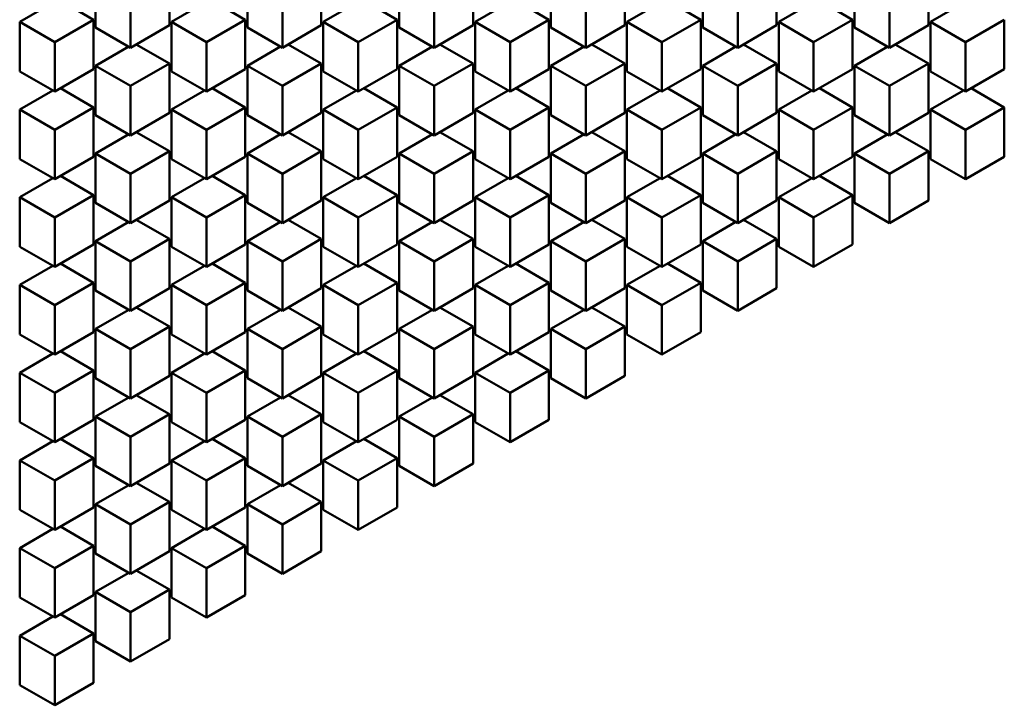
# Model space of a CAD drawing. Header units: millimetres. Extents: x 0 to 4878, y -120 to 1682.
# Tile 185 of 256: x 2108 to 2126, y 556 to 569. Entities that reach past the tile are written whole.
import ezdxf

# ---------------------------------------------------------------- set-up
doc = ezdxf.new("R2010")
doc.units = ezdxf.units.MM
doc.header["$LTSCALE"] = 2
doc.layers.add('Sichtbar (ISO)', color=7, linetype='Continuous', lineweight=50)

msp = doc.modelspace()

# ---------------------------------------------------------------- linework, layer by layer
at = {"layer": 'Sichtbar (ISO)'}
for p, q in [((2109.5039, 569.637), (2109.5039, 568.7389)), ((2110.8474, 568.7797), (2110.8474, 569.6778)), ((2112.2658, 569.637), (2112.2658, 568.7389)), ((2113.6093, 568.7797), (2113.6093, 569.6778)), ((2115.0278, 569.637), (2115.0278, 568.7389)), ((2116.3713, 568.7797), (2116.3713, 569.6778)), ((2117.7898, 569.637), (2117.7898, 568.7389)), ((2119.1333, 568.7797), (2119.1333, 569.6778)), ((2120.5517, 569.637), (2120.5517, 568.7389)), ((2121.8952, 568.7797), (2121.8952, 569.6778)), ((2123.3137, 569.637), (2123.3137, 568.7389)), ((2124.6572, 568.7797), (2124.6572, 569.6778)), ((2108.7261, 569.1879), (2108.1229, 568.8397)), ((2108.8632, 569.2288), (2109.4664, 568.8805)), ((2110.1403, 569.2696), (2110.1403, 568.3714)), ((2111.488, 569.1879), (2110.8849, 568.8397)), ((2111.6252, 569.2288), (2112.2284, 568.8805)), ((2112.9022, 569.2696), (2112.9022, 568.3714)), ((2114.25, 569.1879), (2113.6468, 568.8397)), ((2114.3872, 569.2288), (2114.9903, 568.8805)), ((2115.6642, 569.2696), (2115.6642, 568.3714)), ((2117.0119, 569.1879), (2116.4088, 568.8397)), ((2117.1491, 569.2288), (2117.7523, 568.8805)), ((2118.4262, 569.2696), (2118.4262, 568.3714)), ((2119.7739, 569.1879), (2119.1707, 568.8397)), ((2119.9111, 569.2288), (2120.5142, 568.8805)), ((2121.1881, 569.2696), (2121.1881, 568.3714)), ((2122.5359, 569.1879), (2121.9327, 568.8397)), ((2122.673, 569.2288), (2123.2762, 568.8805)), ((2123.9501, 569.2696), (2123.9501, 568.3714)), ((2125.2978, 569.1879), (2124.6947, 568.8397)), ((2108.1229, 568.8397), (2108.1229, 567.9415)), ((2108.1229, 568.8397), (2108.7593, 568.4723)), ((2109.4664, 568.8805), (2108.7593, 568.4723)), ((2109.4664, 567.9824), (2109.4664, 568.8805)), ((2110.8849, 568.8397), (2110.8849, 567.9415)), ((2110.8849, 568.8397), (2111.5213, 568.4723)), ((2112.2284, 568.8805), (2111.5213, 568.4723)), ((2112.2284, 567.9824), (2112.2284, 568.8805)), ((2113.6468, 568.8397), (2113.6468, 567.9415)), ((2113.6468, 568.8397), (2114.2832, 568.4723)), ((2114.9903, 568.8805), (2114.2832, 568.4723)), ((2114.9903, 567.9824), (2114.9903, 568.8805)), ((2116.4088, 568.8397), (2116.4088, 567.9415)), ((2116.4088, 568.8397), (2117.0452, 568.4723)), ((2117.7523, 568.8805), (2117.0452, 568.4723)), ((2117.7523, 567.9824), (2117.7523, 568.8805)), ((2119.1707, 568.8397), (2119.1707, 567.9415)), ((2119.1707, 568.8397), (2119.8071, 568.4723)), ((2120.5142, 568.8805), (2119.8071, 568.4723)), ((2120.5142, 567.9824), (2120.5142, 568.8805)), ((2121.9327, 568.8397), (2121.9327, 567.9415)), ((2121.9327, 568.8397), (2122.5691, 568.4723)), ((2123.2762, 568.8805), (2122.5691, 568.4723)), ((2123.2762, 567.9824), (2123.2762, 568.8805)), ((2124.6947, 568.8397), (2124.6947, 567.9415)), ((2124.6947, 568.8397), (2125.331, 568.4723)), ((2126.0382, 568.8805), (2125.331, 568.4723)), ((2126.0382, 567.9824), (2126.0382, 568.8805)), ((2109.5039, 568.7389), (2110.1403, 568.3714)), ((2110.1403, 568.3714), (2110.8474, 568.7797)), ((2112.2658, 568.7389), (2112.9022, 568.3714)), ((2112.9022, 568.3714), (2113.6093, 568.7797)), ((2115.0278, 568.7389), (2115.6642, 568.3714)), ((2115.6642, 568.3714), (2116.3713, 568.7797)), ((2117.7898, 568.7389), (2118.4262, 568.3714)), ((2118.4262, 568.3714), (2119.1333, 568.7797)), ((2120.5517, 568.7389), (2121.1881, 568.3714)), ((2121.1881, 568.3714), (2121.8952, 568.7797)), ((2123.3137, 568.7389), (2123.9501, 568.3714)), ((2123.9501, 568.3714), (2124.6572, 568.7797)), ((2108.7593, 568.4723), (2108.7593, 567.5741)), ((2111.5213, 568.4723), (2111.5213, 567.5741)), ((2114.2832, 568.4723), (2114.2832, 567.5741)), ((2117.0452, 568.4723), (2117.0452, 567.5741)), ((2119.8071, 568.4723), (2119.8071, 567.5741)), ((2122.5691, 568.4723), (2122.5691, 567.5741)), ((2125.331, 568.4723), (2125.331, 567.5741)), ((2110.107, 568.3906), (2109.5039, 568.0424)), ((2110.2442, 568.4314), (2110.8474, 568.0832)), ((2112.869, 568.3906), (2112.2658, 568.0424)), ((2113.0062, 568.4314), (2113.6093, 568.0832)), ((2115.631, 568.3906), (2115.0278, 568.0424)), ((2115.7681, 568.4314), (2116.3713, 568.0832)), ((2118.3929, 568.3906), (2117.7898, 568.0424)), ((2118.5301, 568.4314), (2119.1333, 568.0832)), ((2121.1549, 568.3906), (2120.5517, 568.0424)), ((2121.2921, 568.4314), (2121.8952, 568.0832)), ((2123.9168, 568.3906), (2123.3137, 568.0424)), ((2124.054, 568.4314), (2124.6572, 568.0832)), ((2108.1229, 567.9415), (2108.7593, 567.5741)), ((2108.7593, 567.5741), (2109.4664, 567.9824)), ((2109.5039, 568.0424), (2109.5039, 567.1442)), ((2109.5039, 568.0424), (2110.1403, 567.675)), ((2110.8474, 568.0832), (2110.1403, 567.675)), ((2110.8474, 567.1851), (2110.8474, 568.0832)), ((2110.8849, 567.9415), (2111.5213, 567.5741)), ((2111.5213, 567.5741), (2112.2284, 567.9824)), ((2112.2658, 568.0424), (2112.2658, 567.1442)), ((2112.2658, 568.0424), (2112.9022, 567.675)), ((2113.6093, 568.0832), (2112.9022, 567.675)), ((2113.6093, 567.1851), (2113.6093, 568.0832)), ((2113.6468, 567.9415), (2114.2832, 567.5741)), ((2114.2832, 567.5741), (2114.9903, 567.9824)), ((2115.0278, 568.0424), (2115.0278, 567.1442)), ((2115.0278, 568.0424), (2115.6642, 567.675)), ((2116.3713, 568.0832), (2115.6642, 567.675)), ((2116.3713, 567.1851), (2116.3713, 568.0832)), ((2116.4088, 567.9415), (2117.0452, 567.5741)), ((2117.0452, 567.5741), (2117.7523, 567.9824)), ((2117.7898, 568.0424), (2117.7898, 567.1442)), ((2117.7898, 568.0424), (2118.4262, 567.675)), ((2119.1333, 568.0832), (2118.4262, 567.675)), ((2119.1333, 567.1851), (2119.1333, 568.0832)), ((2119.1707, 567.9415), (2119.8071, 567.5741)), ((2119.8071, 567.5741), (2120.5142, 567.9824)), ((2120.5517, 568.0424), (2120.5517, 567.1442)), ((2120.5517, 568.0424), (2121.1881, 567.675)), ((2121.8952, 568.0832), (2121.1881, 567.675)), ((2121.8952, 567.1851), (2121.8952, 568.0832)), ((2121.9327, 567.9415), (2122.5691, 567.5741)), ((2122.5691, 567.5741), (2123.2762, 567.9824)), ((2123.3137, 568.0424), (2123.3137, 567.1442)), ((2123.3137, 568.0424), (2123.9501, 567.675)), ((2124.6572, 568.0832), (2123.9501, 567.675)), ((2124.6572, 567.1851), (2124.6572, 568.0832)), ((2124.6947, 567.9415), (2125.331, 567.5741)), ((2125.331, 567.5741), (2126.0382, 567.9824)), ((2108.7261, 567.5933), (2108.1229, 567.2451)), ((2108.8632, 567.6341), (2109.4664, 567.2859)), ((2110.1403, 567.675), (2110.1403, 566.7768)), ((2111.488, 567.5933), (2110.8849, 567.2451)), ((2111.6252, 567.6341), (2112.2284, 567.2859)), ((2112.9022, 567.675), (2112.9022, 566.7768)), ((2114.25, 567.5933), (2113.6468, 567.2451)), ((2114.3872, 567.6341), (2114.9903, 567.2859)), ((2115.6642, 567.675), (2115.6642, 566.7768)), ((2117.0119, 567.5933), (2116.4088, 567.2451)), ((2117.1491, 567.6341), (2117.7523, 567.2859)), ((2118.4262, 567.675), (2118.4262, 566.7768)), ((2119.7739, 567.5933), (2119.1707, 567.2451)), ((2119.9111, 567.6341), (2120.5142, 567.2859)), ((2121.1881, 567.675), (2121.1881, 566.7768)), ((2122.5359, 567.5933), (2121.9327, 567.2451)), ((2122.673, 567.6341), (2123.2762, 567.2859)), ((2123.9501, 567.675), (2123.9501, 566.7768)), ((2125.2978, 567.5933), (2124.6947, 567.2451)), ((2125.435, 567.6341), (2126.0382, 567.2859)), ((2108.1229, 567.2451), (2108.1229, 566.3469)), ((2108.1229, 567.2451), (2108.7593, 566.8777)), ((2109.4664, 567.2859), (2108.7593, 566.8777)), ((2109.4664, 566.3878), (2109.4664, 567.2859)), ((2110.8849, 567.2451), (2110.8849, 566.3469)), ((2110.8849, 567.2451), (2111.5213, 566.8777)), ((2112.2284, 567.2859), (2111.5213, 566.8777)), ((2112.2284, 566.3878), (2112.2284, 567.2859)), ((2113.6468, 567.2451), (2113.6468, 566.3469)), ((2113.6468, 567.2451), (2114.2832, 566.8777)), ((2114.9903, 567.2859), (2114.2832, 566.8777)), ((2114.9903, 566.3878), (2114.9903, 567.2859)), ((2116.4088, 567.2451), (2116.4088, 566.3469)), ((2116.4088, 567.2451), (2117.0452, 566.8777)), ((2117.7523, 567.2859), (2117.0452, 566.8777)), ((2117.7523, 566.3878), (2117.7523, 567.2859)), ((2119.1707, 567.2451), (2119.1707, 566.3469)), ((2119.1707, 567.2451), (2119.8071, 566.8777)), ((2120.5142, 567.2859), (2119.8071, 566.8777)), ((2120.5142, 566.3878), (2120.5142, 567.2859)), ((2121.9327, 567.2451), (2121.9327, 566.3469)), ((2121.9327, 567.2451), (2122.5691, 566.8777)), ((2123.2762, 567.2859), (2122.5691, 566.8777)), ((2123.2762, 566.3878), (2123.2762, 567.2859)), ((2124.6947, 567.2451), (2124.6947, 566.3469)), ((2124.6947, 567.2451), (2125.331, 566.8777)), ((2126.0382, 567.2859), (2125.331, 566.8777)), ((2126.0382, 566.3878), (2126.0382, 567.2859)), ((2109.5039, 567.1442), (2110.1403, 566.7768)), ((2110.1403, 566.7768), (2110.8474, 567.1851)), ((2112.2658, 567.1442), (2112.9022, 566.7768)), ((2112.9022, 566.7768), (2113.6093, 567.1851)), ((2115.0278, 567.1442), (2115.6642, 566.7768)), ((2115.6642, 566.7768), (2116.3713, 567.1851)), ((2117.7898, 567.1442), (2118.4262, 566.7768)), ((2118.4262, 566.7768), (2119.1333, 567.1851)), ((2120.5517, 567.1442), (2121.1881, 566.7768)), ((2121.1881, 566.7768), (2121.8952, 567.1851)), ((2123.3137, 567.1442), (2123.9501, 566.7768)), ((2123.9501, 566.7768), (2124.6572, 567.1851)), ((2108.7593, 566.8777), (2108.7593, 565.9795)), ((2111.5213, 566.8777), (2111.5213, 565.9795)), ((2114.2832, 566.8777), (2114.2832, 565.9795)), ((2117.0452, 566.8777), (2117.0452, 565.9795)), ((2119.8071, 566.8777), (2119.8071, 565.9795)), ((2122.5691, 566.8777), (2122.5691, 565.9795)), ((2125.331, 566.8777), (2125.331, 565.9795)), ((2110.107, 566.796), (2109.5039, 566.4478)), ((2110.2442, 566.8368), (2110.8474, 566.4886)), ((2112.869, 566.796), (2112.2658, 566.4478)), ((2113.0062, 566.8368), (2113.6093, 566.4886)), ((2115.631, 566.796), (2115.0278, 566.4478)), ((2115.7681, 566.8368), (2116.3713, 566.4886)), ((2118.3929, 566.796), (2117.7898, 566.4478)), ((2118.5301, 566.8368), (2119.1333, 566.4886)), ((2121.1549, 566.796), (2120.5517, 566.4478)), ((2121.2921, 566.8368), (2121.8952, 566.4886)), ((2123.9168, 566.796), (2123.3137, 566.4478)), ((2124.054, 566.8368), (2124.6572, 566.4886)), ((2110.8474, 566.4886), (2110.1403, 566.0803)), ((2110.8474, 565.5904), (2110.8474, 566.4886)), ((2113.6093, 566.4886), (2112.9022, 566.0803)), ((2113.6093, 565.5904), (2113.6093, 566.4886)), ((2116.3713, 566.4886), (2115.6642, 566.0803)), ((2116.3713, 565.5904), (2116.3713, 566.4886)), ((2119.1333, 566.4886), (2118.4262, 566.0803)), ((2119.1333, 565.5904), (2119.1333, 566.4886)), ((2121.8952, 566.4886), (2121.1881, 566.0803)), ((2121.8952, 565.5904), (2121.8952, 566.4886)), ((2124.6572, 566.4886), (2123.9501, 566.0803)), ((2124.6572, 565.5904), (2124.6572, 566.4886)), ((2108.1229, 566.3469), (2108.7593, 565.9795)), ((2108.7593, 565.9795), (2109.4664, 566.3878)), ((2109.5039, 566.4478), (2109.5039, 565.5496)), ((2109.5039, 566.4478), (2110.1403, 566.0803)), ((2110.8849, 566.3469), (2111.5213, 565.9795)), ((2111.5213, 565.9795), (2112.2284, 566.3878)), ((2112.2658, 566.4478), (2112.2658, 565.5496)), ((2112.2658, 566.4478), (2112.9022, 566.0803)), ((2113.6468, 566.3469), (2114.2832, 565.9795)), ((2114.2832, 565.9795), (2114.9903, 566.3878)), ((2115.0278, 566.4478), (2115.0278, 565.5496)), ((2115.0278, 566.4478), (2115.6642, 566.0803)), ((2116.4088, 566.3469), (2117.0452, 565.9795)), ((2117.0452, 565.9795), (2117.7523, 566.3878)), ((2117.7898, 566.4478), (2117.7898, 565.5496)), ((2117.7898, 566.4478), (2118.4262, 566.0803)), ((2119.1707, 566.3469), (2119.8071, 565.9795)), ((2119.8071, 565.9795), (2120.5142, 566.3878)), ((2120.5517, 566.4478), (2120.5517, 565.5496)), ((2120.5517, 566.4478), (2121.1881, 566.0803)), ((2121.9327, 566.3469), (2122.5691, 565.9795)), ((2122.5691, 565.9795), (2123.2762, 566.3878)), ((2123.3137, 566.4478), (2123.3137, 565.5496)), ((2123.3137, 566.4478), (2123.9501, 566.0803)), ((2124.6947, 566.3469), (2125.331, 565.9795)), ((2125.331, 565.9795), (2126.0382, 566.3878)), ((2108.7261, 565.9987), (2108.1229, 565.6505)), ((2108.8632, 566.0395), (2109.4664, 565.6913)), ((2110.1403, 566.0803), (2110.1403, 565.1822)), ((2111.488, 565.9987), (2110.8849, 565.6505)), ((2111.6252, 566.0395), (2112.2284, 565.6913)), ((2112.9022, 566.0803), (2112.9022, 565.1822)), ((2114.25, 565.9987), (2113.6468, 565.6505)), ((2114.3872, 566.0395), (2114.9903, 565.6913)), ((2115.6642, 566.0803), (2115.6642, 565.1822)), ((2117.0119, 565.9987), (2116.4088, 565.6505)), ((2117.1491, 566.0395), (2117.7523, 565.6913)), ((2118.4262, 566.0803), (2118.4262, 565.1822)), ((2119.7739, 565.9987), (2119.1707, 565.6505)), ((2119.9111, 566.0395), (2120.5142, 565.6913)), ((2121.1881, 566.0803), (2121.1881, 565.1822)), ((2122.5359, 565.9987), (2121.9327, 565.6505)), ((2122.673, 566.0395), (2123.2762, 565.6913)), ((2123.9501, 566.0803), (2123.9501, 565.1822)), ((2108.1229, 565.6505), (2108.1229, 564.7523)), ((2108.1229, 565.6505), (2108.7593, 565.283)), ((2109.4664, 565.6913), (2108.7593, 565.283)), ((2109.4664, 564.7931), (2109.4664, 565.6913)), ((2110.1403, 565.1822), (2110.8474, 565.5904)), ((2110.8849, 565.6505), (2110.8849, 564.7523)), ((2110.8849, 565.6505), (2111.5213, 565.283)), ((2112.2284, 565.6913), (2111.5213, 565.283)), ((2112.2284, 564.7931), (2112.2284, 565.6913)), ((2112.9022, 565.1822), (2113.6093, 565.5904)), ((2113.6468, 565.6505), (2113.6468, 564.7523)), ((2113.6468, 565.6505), (2114.2832, 565.283)), ((2114.9903, 565.6913), (2114.2832, 565.283)), ((2114.9903, 564.7931), (2114.9903, 565.6913)), ((2115.6642, 565.1822), (2116.3713, 565.5904)), ((2116.4088, 565.6505), (2116.4088, 564.7523)), ((2116.4088, 565.6505), (2117.0452, 565.283)), ((2117.7523, 565.6913), (2117.0452, 565.283)), ((2117.7523, 564.7931), (2117.7523, 565.6913)), ((2118.4262, 565.1822), (2119.1333, 565.5904)), ((2119.1707, 565.6505), (2119.1707, 564.7523)), ((2119.1707, 565.6505), (2119.8071, 565.283)), ((2120.5142, 565.6913), (2119.8071, 565.283)), ((2120.5142, 564.7931), (2120.5142, 565.6913)), ((2121.1881, 565.1822), (2121.8952, 565.5904)), ((2121.9327, 565.6505), (2121.9327, 564.7523)), ((2121.9327, 565.6505), (2122.5691, 565.283)), ((2123.2762, 565.6913), (2122.5691, 565.283)), ((2123.2762, 564.7931), (2123.2762, 565.6913)), ((2123.9501, 565.1822), (2124.6572, 565.5904)), ((2109.5039, 565.5496), (2110.1403, 565.1822)), ((2112.2658, 565.5496), (2112.9022, 565.1822)), ((2115.0278, 565.5496), (2115.6642, 565.1822)), ((2117.7898, 565.5496), (2118.4262, 565.1822)), ((2120.5517, 565.5496), (2121.1881, 565.1822)), ((2123.3137, 565.5496), (2123.9501, 565.1822)), ((2108.7593, 565.283), (2108.7593, 564.3849)), ((2110.2442, 565.2422), (2110.8474, 564.894)), ((2111.5213, 565.283), (2111.5213, 564.3849)), ((2113.0062, 565.2422), (2113.6093, 564.894)), ((2114.2832, 565.283), (2114.2832, 564.3849)), ((2115.7681, 565.2422), (2116.3713, 564.894)), ((2117.0452, 565.283), (2117.0452, 564.3849)), ((2118.5301, 565.2422), (2119.1333, 564.894)), ((2119.8071, 565.283), (2119.8071, 564.3849)), ((2121.2921, 565.2422), (2121.8952, 564.894)), ((2122.5691, 565.283), (2122.5691, 564.3849)), ((2110.107, 565.2014), (2109.5039, 564.8532)), ((2112.869, 565.2014), (2112.2658, 564.8532)), ((2115.631, 565.2014), (2115.0278, 564.8532)), ((2118.3929, 565.2014), (2117.7898, 564.8532)), ((2121.1549, 565.2014), (2120.5517, 564.8532)), ((2110.8474, 564.894), (2110.1403, 564.4857)), ((2110.8474, 563.9958), (2110.8474, 564.894)), ((2113.6093, 564.894), (2112.9022, 564.4857)), ((2113.6093, 563.9958), (2113.6093, 564.894)), ((2116.3713, 564.894), (2115.6642, 564.4857)), ((2116.3713, 563.9958), (2116.3713, 564.894)), ((2119.1333, 564.894), (2118.4262, 564.4857)), ((2119.1333, 563.9958), (2119.1333, 564.894)), ((2121.8952, 564.894), (2121.1881, 564.4857)), ((2121.8952, 563.9958), (2121.8952, 564.894)), ((2108.1229, 564.7523), (2108.7593, 564.3849)), ((2108.7593, 564.3849), (2109.4664, 564.7931)), ((2109.5039, 564.8532), (2109.5039, 563.955)), ((2109.5039, 564.8532), (2110.1403, 564.4857)), ((2110.8849, 564.7523), (2111.5213, 564.3849)), ((2111.5213, 564.3849), (2112.2284, 564.7931)), ((2112.2658, 564.8532), (2112.2658, 563.955)), ((2112.2658, 564.8532), (2112.9022, 564.4857)), ((2113.6468, 564.7523), (2114.2832, 564.3849)), ((2114.2832, 564.3849), (2114.9903, 564.7931)), ((2115.0278, 564.8532), (2115.0278, 563.955)), ((2115.0278, 564.8532), (2115.6642, 564.4857)), ((2116.4088, 564.7523), (2117.0452, 564.3849)), ((2117.0452, 564.3849), (2117.7523, 564.7931)), ((2117.7898, 564.8532), (2117.7898, 563.955)), ((2117.7898, 564.8532), (2118.4262, 564.4857)), ((2119.1707, 564.7523), (2119.8071, 564.3849)), ((2119.8071, 564.3849), (2120.5142, 564.7931)), ((2120.5517, 564.8532), (2120.5517, 563.955)), ((2120.5517, 564.8532), (2121.1881, 564.4857)), ((2121.9327, 564.7523), (2122.5691, 564.3849)), ((2122.5691, 564.3849), (2123.2762, 564.7931)), ((2108.7261, 564.4041), (2108.1229, 564.0558)), ((2108.8632, 564.4449), (2109.4664, 564.0967)), ((2110.1403, 564.4857), (2110.1403, 563.5876)), ((2111.488, 564.4041), (2110.8849, 564.0558)), ((2111.6252, 564.4449), (2112.2284, 564.0967)), ((2112.9022, 564.4857), (2112.9022, 563.5876)), ((2114.25, 564.4041), (2113.6468, 564.0558)), ((2114.3872, 564.4449), (2114.9903, 564.0967)), ((2115.6642, 564.4857), (2115.6642, 563.5876)), ((2117.0119, 564.4041), (2116.4088, 564.0558)), ((2117.1491, 564.4449), (2117.7523, 564.0967)), ((2118.4262, 564.4857), (2118.4262, 563.5876)), ((2119.7739, 564.4041), (2119.1707, 564.0558)), ((2119.9111, 564.4449), (2120.5142, 564.0967)), ((2121.1881, 564.4857), (2121.1881, 563.5876)), ((2108.1229, 564.0558), (2108.1229, 563.1577)), ((2108.1229, 564.0558), (2108.7593, 563.6884)), ((2109.4664, 564.0967), (2108.7593, 563.6884)), ((2109.4664, 563.1985), (2109.4664, 564.0967)), ((2110.1403, 563.5876), (2110.8474, 563.9958)), ((2110.8849, 564.0558), (2110.8849, 563.1577)), ((2110.8849, 564.0558), (2111.5213, 563.6884)), ((2112.2284, 564.0967), (2111.5213, 563.6884)), ((2112.2284, 563.1985), (2112.2284, 564.0967)), ((2112.9022, 563.5876), (2113.6093, 563.9958)), ((2113.6468, 564.0558), (2113.6468, 563.1577)), ((2113.6468, 564.0558), (2114.2832, 563.6884)), ((2114.9903, 564.0967), (2114.2832, 563.6884)), ((2114.9903, 563.1985), (2114.9903, 564.0967)), ((2115.6642, 563.5876), (2116.3713, 563.9958)), ((2116.4088, 564.0558), (2116.4088, 563.1577)), ((2116.4088, 564.0558), (2117.0452, 563.6884)), ((2117.7523, 564.0967), (2117.0452, 563.6884)), ((2117.7523, 563.1985), (2117.7523, 564.0967)), ((2118.4262, 563.5876), (2119.1333, 563.9958)), ((2119.1707, 564.0558), (2119.1707, 563.1577)), ((2119.1707, 564.0558), (2119.8071, 563.6884)), ((2120.5142, 564.0967), (2119.8071, 563.6884)), ((2120.5142, 563.1985), (2120.5142, 564.0967)), ((2121.1881, 563.5876), (2121.8952, 563.9958)), ((2109.5039, 563.955), (2110.1403, 563.5876)), ((2112.2658, 563.955), (2112.9022, 563.5876)), ((2115.0278, 563.955), (2115.6642, 563.5876)), ((2117.7898, 563.955), (2118.4262, 563.5876)), ((2120.5517, 563.955), (2121.1881, 563.5876)), ((2108.7593, 563.6884), (2108.7593, 562.7903)), ((2110.2442, 563.6476), (2110.8474, 563.2994)), ((2111.5213, 563.6884), (2111.5213, 562.7903)), ((2113.0062, 563.6476), (2113.6093, 563.2994)), ((2114.2832, 563.6884), (2114.2832, 562.7903)), ((2115.7681, 563.6476), (2116.3713, 563.2994)), ((2117.0452, 563.6884), (2117.0452, 562.7903)), ((2118.5301, 563.6476), (2119.1333, 563.2994)), ((2119.8071, 563.6884), (2119.8071, 562.7903)), ((2110.107, 563.6068), (2109.5039, 563.2585)), ((2112.869, 563.6068), (2112.2658, 563.2585)), ((2115.631, 563.6068), (2115.0278, 563.2585)), ((2118.3929, 563.6068), (2117.7898, 563.2585)), ((2109.5039, 563.2585), (2109.5039, 562.3604)), ((2109.5039, 563.2585), (2110.1403, 562.8911)), ((2110.8474, 563.2994), (2110.1403, 562.8911)), ((2110.8474, 562.4012), (2110.8474, 563.2994)), ((2112.2658, 563.2585), (2112.2658, 562.3604)), ((2112.2658, 563.2585), (2112.9022, 562.8911)), ((2113.6093, 563.2994), (2112.9022, 562.8911)), ((2113.6093, 562.4012), (2113.6093, 563.2994)), ((2115.0278, 563.2585), (2115.0278, 562.3604)), ((2115.0278, 563.2585), (2115.6642, 562.8911)), ((2116.3713, 563.2994), (2115.6642, 562.8911)), ((2116.3713, 562.4012), (2116.3713, 563.2994)), ((2117.7898, 563.2585), (2117.7898, 562.3604)), ((2117.7898, 563.2585), (2118.4262, 562.8911)), ((2119.1333, 563.2994), (2118.4262, 562.8911)), ((2119.1333, 562.4012), (2119.1333, 563.2994)), ((2108.1229, 563.1577), (2108.7593, 562.7903)), ((2108.7593, 562.7903), (2109.4664, 563.1985)), ((2110.8849, 563.1577), (2111.5213, 562.7903)), ((2111.5213, 562.7903), (2112.2284, 563.1985)), ((2113.6468, 563.1577), (2114.2832, 562.7903)), ((2114.2832, 562.7903), (2114.9903, 563.1985)), ((2116.4088, 563.1577), (2117.0452, 562.7903)), ((2117.0452, 562.7903), (2117.7523, 563.1985)), ((2119.1707, 563.1577), (2119.8071, 562.7903)), ((2119.8071, 562.7903), (2120.5142, 563.1985)), ((2108.7261, 562.8095), (2108.1229, 562.4612)), ((2108.8632, 562.8503), (2109.4664, 562.502)), ((2110.1403, 562.8911), (2110.1403, 561.993)), ((2111.488, 562.8095), (2110.8849, 562.4612)), ((2111.6252, 562.8503), (2112.2284, 562.502)), ((2112.9022, 562.8911), (2112.9022, 561.993)), ((2114.25, 562.8095), (2113.6468, 562.4612)), ((2114.3872, 562.8503), (2114.9903, 562.502)), ((2115.6642, 562.8911), (2115.6642, 561.993)), ((2117.0119, 562.8095), (2116.4088, 562.4612)), ((2117.1491, 562.8503), (2117.7523, 562.502)), ((2118.4262, 562.8911), (2118.4262, 561.993)), ((2108.1229, 562.4612), (2108.1229, 561.5631)), ((2108.1229, 562.4612), (2108.7593, 562.0938)), ((2109.4664, 562.502), (2108.7593, 562.0938)), ((2109.4664, 561.6039), (2109.4664, 562.502)), ((2109.5039, 562.3604), (2110.1403, 561.993)), ((2110.1403, 561.993), (2110.8474, 562.4012)), ((2110.8849, 562.4612), (2110.8849, 561.5631)), ((2110.8849, 562.4612), (2111.5213, 562.0938)), ((2112.2284, 562.502), (2111.5213, 562.0938)), ((2112.2284, 561.6039), (2112.2284, 562.502)), ((2112.2658, 562.3604), (2112.9022, 561.993)), ((2112.9022, 561.993), (2113.6093, 562.4012)), ((2113.6468, 562.4612), (2113.6468, 561.5631)), ((2113.6468, 562.4612), (2114.2832, 562.0938)), ((2114.9903, 562.502), (2114.2832, 562.0938)), ((2114.9903, 561.6039), (2114.9903, 562.502)), ((2115.0278, 562.3604), (2115.6642, 561.993)), ((2115.6642, 561.993), (2116.3713, 562.4012)), ((2116.4088, 562.4612), (2116.4088, 561.5631)), ((2116.4088, 562.4612), (2117.0452, 562.0938)), ((2117.7523, 562.502), (2117.0452, 562.0938)), ((2117.7523, 561.6039), (2117.7523, 562.502)), ((2117.7898, 562.3604), (2118.4262, 561.993)), ((2118.4262, 561.993), (2119.1333, 562.4012)), ((2108.7593, 562.0938), (2108.7593, 561.1957)), ((2110.107, 562.0122), (2109.5039, 561.6639)), ((2110.2442, 562.053), (2110.8474, 561.7047)), ((2111.5213, 562.0938), (2111.5213, 561.1957)), ((2112.869, 562.0122), (2112.2658, 561.6639)), ((2113.0062, 562.053), (2113.6093, 561.7047)), ((2114.2832, 562.0938), (2114.2832, 561.1957)), ((2115.631, 562.0122), (2115.0278, 561.6639)), ((2115.7681, 562.053), (2116.3713, 561.7047)), ((2117.0452, 562.0938), (2117.0452, 561.1957)), ((2109.5039, 561.6639), (2109.5039, 560.7658)), ((2109.5039, 561.6639), (2110.1403, 561.2965)), ((2110.8474, 561.7047), (2110.1403, 561.2965)), ((2110.8474, 560.8066), (2110.8474, 561.7047)), ((2112.2658, 561.6639), (2112.2658, 560.7658)), ((2112.2658, 561.6639), (2112.9022, 561.2965)), ((2113.6093, 561.7047), (2112.9022, 561.2965)), ((2113.6093, 560.8066), (2113.6093, 561.7047)), ((2115.0278, 561.6639), (2115.0278, 560.7658)), ((2115.0278, 561.6639), (2115.6642, 561.2965)), ((2116.3713, 561.7047), (2115.6642, 561.2965)), ((2116.3713, 560.8066), (2116.3713, 561.7047)), ((2108.1229, 561.5631), (2108.7593, 561.1957)), ((2108.7593, 561.1957), (2109.4664, 561.6039)), ((2110.8849, 561.5631), (2111.5213, 561.1957)), ((2111.5213, 561.1957), (2112.2284, 561.6039)), ((2113.6468, 561.5631), (2114.2832, 561.1957)), ((2114.2832, 561.1957), (2114.9903, 561.6039)), ((2116.4088, 561.5631), (2117.0452, 561.1957)), ((2117.0452, 561.1957), (2117.7523, 561.6039)), ((2110.1403, 561.2965), (2110.1403, 560.3983)), ((2112.9022, 561.2965), (2112.9022, 560.3983)), ((2115.6642, 561.2965), (2115.6642, 560.3983)), ((2108.7261, 561.2148), (2108.1229, 560.8666)), ((2108.8632, 561.2557), (2109.4664, 560.9074)), ((2111.488, 561.2148), (2110.8849, 560.8666)), ((2111.6252, 561.2557), (2112.2284, 560.9074)), ((2114.25, 561.2148), (2113.6468, 560.8666)), ((2114.3872, 561.2557), (2114.9903, 560.9074)), ((2108.1229, 560.8666), (2108.1229, 559.9685)), ((2108.1229, 560.8666), (2108.7593, 560.4992)), ((2109.4664, 560.9074), (2108.7593, 560.4992)), ((2109.4664, 560.0093), (2109.4664, 560.9074)), ((2109.5039, 560.7658), (2110.1403, 560.3983)), ((2110.1403, 560.3983), (2110.8474, 560.8066)), ((2110.8849, 560.8666), (2110.8849, 559.9685)), ((2110.8849, 560.8666), (2111.5213, 560.4992)), ((2112.2284, 560.9074), (2111.5213, 560.4992)), ((2112.2284, 560.0093), (2112.2284, 560.9074)), ((2112.2658, 560.7658), (2112.9022, 560.3983)), ((2112.9022, 560.3983), (2113.6093, 560.8066)), ((2113.6468, 560.8666), (2113.6468, 559.9685)), ((2113.6468, 560.8666), (2114.2832, 560.4992)), ((2114.9903, 560.9074), (2114.2832, 560.4992)), ((2114.9903, 560.0093), (2114.9903, 560.9074)), ((2115.0278, 560.7658), (2115.6642, 560.3983)), ((2115.6642, 560.3983), (2116.3713, 560.8066)), ((2108.7593, 560.4992), (2108.7593, 559.601)), ((2110.107, 560.4175), (2109.5039, 560.0693)), ((2110.2442, 560.4584), (2110.8474, 560.1101)), ((2111.5213, 560.4992), (2111.5213, 559.601)), ((2112.869, 560.4175), (2112.2658, 560.0693)), ((2113.0062, 560.4584), (2113.6093, 560.1101)), ((2114.2832, 560.4992), (2114.2832, 559.601)), ((2109.5039, 560.0693), (2109.5039, 559.1712)), ((2109.5039, 560.0693), (2110.1403, 559.7019)), ((2110.8474, 560.1101), (2110.1403, 559.7019)), ((2110.8474, 559.212), (2110.8474, 560.1101)), ((2112.2658, 560.0693), (2112.2658, 559.1712)), ((2112.2658, 560.0693), (2112.9022, 559.7019)), ((2113.6093, 560.1101), (2112.9022, 559.7019)), ((2113.6093, 559.212), (2113.6093, 560.1101)), ((2108.1229, 559.9685), (2108.7593, 559.601)), ((2108.7593, 559.601), (2109.4664, 560.0093)), ((2110.8849, 559.9685), (2111.5213, 559.601)), ((2111.5213, 559.601), (2112.2284, 560.0093)), ((2113.6468, 559.9685), (2114.2832, 559.601)), ((2114.2832, 559.601), (2114.9903, 560.0093)), ((2110.1403, 559.7019), (2110.1403, 558.8037)), ((2112.9022, 559.7019), (2112.9022, 558.8037)), ((2108.7261, 559.6202), (2108.1229, 559.272)), ((2108.8632, 559.661), (2109.4664, 559.3128)), ((2111.488, 559.6202), (2110.8849, 559.272)), ((2111.6252, 559.661), (2112.2284, 559.3128)), ((2108.1229, 559.272), (2108.1229, 558.3738)), ((2108.1229, 559.272), (2108.7593, 558.9046)), ((2109.4664, 559.3128), (2108.7593, 558.9046)), ((2109.4664, 558.4147), (2109.4664, 559.3128)), ((2109.5039, 559.1712), (2110.1403, 558.8037)), ((2110.1403, 558.8037), (2110.8474, 559.212)), ((2110.8849, 559.272), (2110.8849, 558.3738)), ((2110.8849, 559.272), (2111.5213, 558.9046)), ((2112.2284, 559.3128), (2111.5213, 558.9046)), ((2112.2284, 558.4147), (2112.2284, 559.3128)), ((2112.2658, 559.1712), (2112.9022, 558.8037)), ((2112.9022, 558.8037), (2113.6093, 559.212)), ((2108.7593, 558.9046), (2108.7593, 558.0064)), ((2110.107, 558.8229), (2109.5039, 558.4747)), ((2110.2442, 558.8637), (2110.8474, 558.5155)), ((2111.5213, 558.9046), (2111.5213, 558.0064)), ((2109.5039, 558.4747), (2109.5039, 557.5765)), ((2109.5039, 558.4747), (2110.1403, 558.1073)), ((2110.8474, 558.5155), (2110.1403, 558.1073)), ((2110.8474, 557.6174), (2110.8474, 558.5155)), ((2108.1229, 558.3738), (2108.7593, 558.0064)), ((2108.7593, 558.0064), (2109.4664, 558.4147)), ((2110.8849, 558.3738), (2111.5213, 558.0064)), ((2111.5213, 558.0064), (2112.2284, 558.4147)), ((2108.8632, 558.0664), (2109.4664, 557.7182)), ((2110.1403, 558.1073), (2110.1403, 557.2091)), ((2108.7261, 558.0256), (2108.1229, 557.6774)), ((2109.4664, 557.7182), (2108.7593, 557.3099)), ((2109.4664, 556.82), (2109.4664, 557.7182)), ((2108.1229, 557.6774), (2108.1229, 556.7792)), ((2108.1229, 557.6774), (2108.7593, 557.3099)), ((2109.5039, 557.5765), (2110.1403, 557.2091)), ((2110.1403, 557.2091), (2110.8474, 557.6174)), ((2108.7593, 557.3099), (2108.7593, 556.4118)), ((2108.7593, 556.4118), (2109.4664, 556.82)), ((2108.1229, 556.7792), (2108.7593, 556.4118))]:
    msp.add_line(p, q, dxfattribs=at)

doc.saveas('drawing.dxf')
